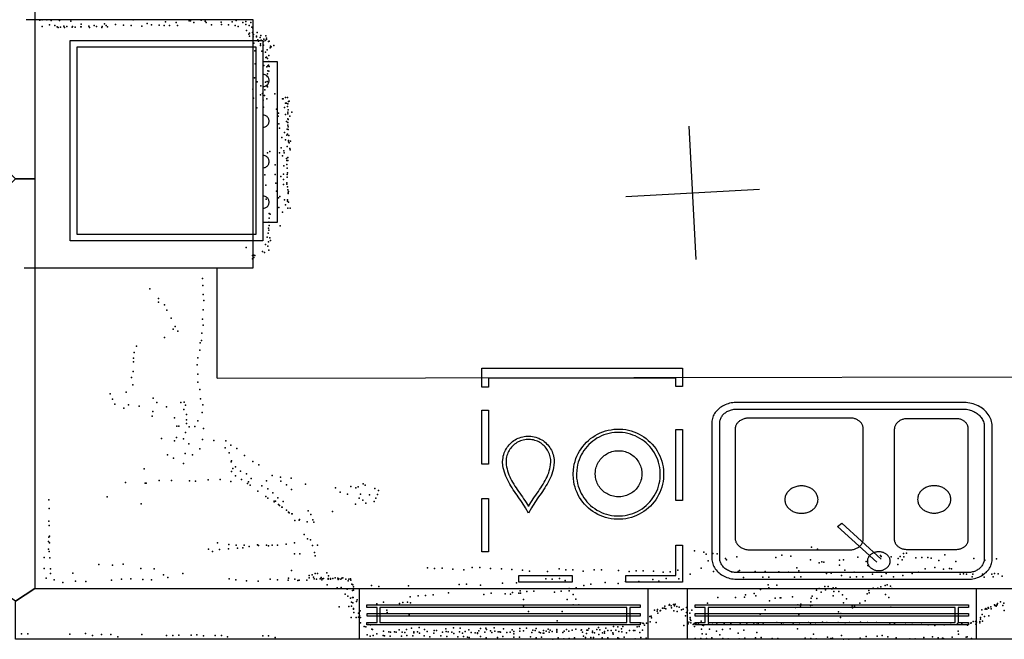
# Model space of a CAD drawing. Header units: millimetres. Extents: x -28413 to 52712, y -42191 to 56778.
# Tile 16 of 70: x 1682 to 4629, y -4254 to -2400. Entities that reach past the tile are written whole.
import ezdxf

# ---------------------------------------------------------------- set-up
doc = ezdxf.new("R2010")
doc.units = ezdxf.units.MM
for name, color, linetype in [('OBJECTS', 8, 'Continuous'), ('P', 9, 'Continuous'), ('PANOS', 10, 'Continuous'), ('ROOMS', 1, 'Continuous'), ('WALLS', 3, 'Continuous'), ('WINDOWS', 6, 'Continuous')]:
    doc.layers.add(name, color=color, linetype=linetype)

# ---------------------------------------------------------------- blocks, each defined once
blk = doc.blocks.new('Oven_Wall_64')
for points in [[(-299.973, -266.831), (-299.973, 310.028)], [(-299.973, 310.028), (300.17, 310.028)], [(300.17, 310.028), (300.17, -266.831)], [(-279.973, 290.028), (-279.973, -246.831)], [(280.17, 290.028), (-279.973, 290.028)], [(280.17, -246.831), (280.17, 290.028)], [(-279.973, -246.831), (-244.119, -246.831)], [(-244.119, -246.831), (236.485, -246.831)], [(236.485, -246.831), (280.17, -246.831)], [(-244.119, -266.831), (-299.973, -266.831)], [(236.485, -266.831), (-244.119, -266.831)], [(-244.119, -266.831), (-244.119, -310.082)], [(-202.667, -266.826), (-202.003, -271.031), (-201.221, -273.536), (-200.195, -275.803), (-198.95, -277.831), (-197.511, -279.621), (-195.901, -281.172), (-194.145, -282.484), (-192.267, -283.558), (-190.292, -284.393), (-188.244, -284.989), (-186.147, -285.347), (-184.026, -285.467), (-181.905, -285.347), (-179.809, -284.989), (-177.761, -284.393), (-175.786, -283.558), (-173.908, -282.484), (-172.152, -281.172), (-170.542, -279.621), (-169.103, -277.831), (-167.858, -275.803), (-166.832, -273.536), (-166.05, -271.031), (-165.385, -266.826)], [(-81.1838, -266.803), (-80.5197, -271.008), (-79.7373, -273.513), (-78.7114, -275.78), (-77.4666, -277.808), (-76.027, -279.598), (-74.4171, -281.149), (-72.6612, -282.461), (-70.7835, -283.535), (-68.8086, -284.37), (-66.7606, -284.966), (-64.6639, -285.324), (-62.5429, -285.443), (-60.4219, -285.324), (-58.3252, -284.966), (-56.2772, -284.37), (-54.3022, -283.535), (-52.4246, -282.461), (-50.6686, -281.149), (-49.0587, -279.598), (-47.6192, -277.808), (-46.3743, -275.78), (-45.3485, -273.513), (-44.566, -271.008), (-43.902, -266.803)], [(39.9605, -266.734), (40.6246, -270.94), (41.407, -273.445), (42.4328, -275.712), (43.6777, -277.74), (45.1173, -279.529), (46.7272, -281.08), (48.4831, -282.393), (50.3608, -283.466), (52.3357, -284.302), (54.3837, -284.898), (56.4804, -285.256), (58.6014, -285.375), (60.7224, -285.256), (62.8191, -284.898), (64.8671, -284.302), (66.8421, -283.466), (68.7197, -282.393), (70.4757, -281.08), (72.0856, -279.529), (73.5251, -277.74), (74.77, -275.712), (75.7958, -273.445), (76.5782, -270.94), (77.2423, -266.734)], [(161.498, -266.758), (162.162, -270.963), (162.945, -273.469), (163.97, -275.735), (165.215, -277.764), (166.655, -279.553), (168.265, -281.104), (170.021, -282.416), (171.898, -283.49), (173.873, -284.325), (175.921, -284.922), (178.018, -285.28), (180.139, -285.399), (182.26, -285.28), (184.357, -284.922), (186.405, -284.325), (188.38, -283.49), (190.257, -282.416), (192.013, -281.104), (193.623, -279.553), (195.063, -277.764), (196.308, -275.735), (197.333, -273.469), (198.116, -270.963), (198.78, -266.758)], [(236.485, -310.082), (236.485, -266.831)], [(300.17, -266.831), (236.485, -266.831)], [(-244.119, -310.082), (236.485, -310.082)]]:
    blk.add_lwpolyline(points)
blk = doc.blocks.new('Dishwasher_5E')
for points in [[(-300.1, 320.1), (-130.3, 320.1), (-130.3, 300.1), (-280.1, 300.1)], [(-280.1, 300.1), (-280, 209.5), (-300, 209.5), (-300.1, 320.1)], [(30, 320.1), (190, 320.1), (190, 300.1), (30, 300.1), (30, 320.1)], [(300, 229.5), (300, 69.8), (280, 69.8), (280, 229.5), (300, 229.5)], [(-243.9, -2.6), (-243.2, 10.5), (-242.1, 19.2), (-240.4, 27.7), (-238.2, 35.9), (-235.6, 44), (-232.4, 51.8), (-228.7, 59.4), (-224.7, 66.7), (-220.1, 73.7), (-215.2, 80.4), (-209.9, 86.8), (-204.2, 92.9), (-198.1, 98.5), (-191.7, 103.9), (-185, 108.8), (-178, 113.3), (-170.7, 117.4), (-163.1, 121), (-155.3, 124.1), (-147.2, 126.8), (-139, 129), (-130.5, 130.7), (-121.8, 131.8), (-108.7, 132.4)], [(-108.2, 122.4), (-120.6, 121.9), (-128.6, 120.8), (-136.4, 119.3), (-144.1, 117.3), (-151.6, 114.9), (-158.8, 112), (-165.8, 108.6), (-172.6, 104.9), (-179.1, 100.7), (-185.4, 96.2), (-191.3, 91.2), (-196.9, 86), (-202.2, 80.4), (-207.2, 74.5), (-211.7, 68.3), (-215.9, 61.8), (-219.7, 55.1), (-223.1, 48.1), (-226.1, 40.8), (-228.6, 33.4), (-230.6, 25.7), (-232.2, 17.9), (-233.3, 10), (-233.9, -2.6)], [(-108.7, 132.4), (-95.4, 131.8), (-86.7, 130.7), (-78.2, 129.1), (-69.9, 126.9), (-61.8, 124.3), (-54, 121.1), (-46.4, 117.5), (-39.1, 113.4), (-32.1, 108.9), (-25.3, 104), (-18.9, 98.7), (-12.9, 93.1), (-7.1, 87), (-1.8, 80.7), (3.1, 74), (7.7, 67), (11.8, 59.7), (15.4, 52.1), (18.6, 44.3), (21.3, 36.2), (23.5, 28), (25.2, 19.5), (26.4, 10.9), (27.1, -2.6)], [(17, -2.6), (16.5, 9.5), (15.4, 17.6), (13.9, 25.4), (11.8, 33.1), (9.3, 40.5), (6.4, 47.8), (3, 54.8), (-0.7, 61.5), (-4.9, 68), (-9.5, 74.3), (-14.4, 80.2), (-19.7, 85.8), (-25.3, 91), (-31.2, 96), (-37.4, 100.5), (-43.9, 104.7), (-50.7, 108.5), (-57.7, 111.8), (-65, 114.8), (-72.4, 117.2), (-80.1, 119.3), (-87.9, 120.8), (-95.9, 121.8), (-108.2, 122.4)], [(83.7, -39.4), (84.6, -28.9), (85.6, -22.2), (87, -15.7), (88.8, -9.3), (90.9, -3), (93.2, 3.1), (95.9, 9.2), (98.7, 15.1), (101.8, 21), (105, 26.8), (108.4, 32.5), (111.9, 38.1), (115.5, 43.7), (119.2, 49.2), (123, 54.7), (126.7, 60.2), (130.5, 65.6), (134.3, 71), (138, 76.4), (141.6, 81.8), (145.1, 87.3), (148.5, 92.7), (151.8, 98.1), (160.8, 114.4)], [(160.8, 93.8), (160.5, 93.2), (157.1, 87.5), (153.6, 81.9), (150, 76.4), (146.3, 70.9), (142.5, 65.4), (138.7, 59.9), (135, 54.5), (131.2, 49), (127.5, 43.6), (123.8, 38.1), (120.3, 32.7), (116.9, 27.2), (113.6, 21.7), (110.5, 16.1), (107.6, 10.5), (104.9, 4.9), (102.4, -0.8), (100.2, -6.6), (98.3, -12.4), (96.7, -18.3), (95.4, -24.3), (94.4, -30.4), (93.8, -39.5)], [(160.8, 114.4), (169.8, 98.1), (173.1, 92.7), (176.5, 87.3), (180, 81.9), (183.6, 76.5), (187.3, 71.1), (191.1, 65.6), (194.9, 60.2), (198.7, 54.8), (202.4, 49.3), (206.1, 43.8), (209.7, 38.2), (213.3, 32.6), (216.7, 26.9), (219.9, 21.1), (223, 15.3), (225.8, 9.3), (228.5, 3.3), (230.8, -2.9), (232.9, -9.2), (234.7, -15.6), (236.1, -22.1), (237.2, -28.7), (238, -39.2)], [(228, -39.4), (227.3, -30.3), (226.3, -24.2), (225, -18.2), (223.4, -12.3), (221.5, -6.5), (219.3, -0.7), (216.8, 5), (214.1, 10.6), (211.2, 16.2), (208.1, 21.7), (204.8, 27.3), (201.4, 32.7), (197.8, 38.2), (194.2, 43.6), (190.4, 49.1), (186.7, 54.5), (182.9, 60), (179.1, 65.4), (175.3, 70.9), (171.6, 76.4), (168, 81.9), (164.5, 87.5), (161.1, 93.2), (160.8, 93.8)], [(-300.1, -135.9), (-300.1, 75.7), (-280.1, 75.7), (-280.1, -135.9), (-300.1, -135.9)], [(-179, -3.9), (-178.6, 2.9), (-178, 7.3), (-177.1, 11.7), (-176, 15.9), (-174.6, 20.1), (-172.9, 24.1), (-171, 27.9), (-168.9, 31.7), (-166.6, 35.3), (-164, 38.7), (-161.3, 42), (-158.3, 45.1), (-155.2, 48), (-151.9, 50.7), (-148.4, 53.2), (-144.8, 55.5), (-141, 57.5), (-137.1, 59.4), (-133.1, 61), (-129, 62.3), (-124.7, 63.4), (-120.3, 64.3), (-115.9, 64.8), (-109.1, 65.1)], [(-109.1, 65.1), (-102.3, 64.8), (-97.8, 64.3), (-93.5, 63.4), (-89.2, 62.3), (-85.1, 61), (-81, 59.4), (-77.1, 57.5), (-73.4, 55.5), (-69.7, 53.2), (-66.3, 50.7), (-63, 48), (-59.9, 45.1), (-56.9, 42), (-54.2, 38.7), (-51.6, 35.3), (-49.3, 31.7), (-47.1, 27.9), (-45.3, 24.1), (-43.6, 20.1), (-42.2, 15.9), (-41.1, 11.7), (-40.2, 7.3), (-39.6, 2.9), (-39.2, -3.9)], [(-108.2, -137.6), (-121.4, -137), (-130.2, -135.9), (-138.6, -134.2), (-146.9, -132.1), (-155, -129.4), (-162.8, -126.3), (-170.4, -122.7), (-177.7, -118.6), (-184.8, -114.1), (-191.5, -109.2), (-197.9, -103.9), (-204, -98.2), (-209.7, -92.2), (-215, -85.8), (-220, -79.1), (-224.5, -72.1), (-228.6, -64.8), (-232.3, -57.3), (-235.4, -49.4), (-238.2, -41.4), (-240.4, -33.1), (-242, -24.7), (-243.2, -16), (-243.9, -2.6)], [(-233.9, -2.6), (-233.3, -14.7), (-232.2, -22.7), (-230.7, -30.6), (-228.7, -38.2), (-226.2, -45.7), (-223.2, -52.9), (-219.9, -59.9), (-216.1, -66.7), (-211.9, -73.2), (-207.3, -79.4), (-202.4, -85.3), (-197.1, -90.9), (-191.5, -96.2), (-185.6, -101.1), (-179.4, -105.7), (-172.9, -109.9), (-166.1, -113.6), (-159.1, -117), (-151.9, -119.9), (-144.4, -122.4), (-136.7, -124.4), (-128.9, -126), (-121, -127), (-108.7, -127.6)], [(-109.1, -72.9), (-115.9, -72.6), (-120.3, -72.1), (-124.7, -71.2), (-129, -70.2), (-133.1, -68.8), (-137.1, -67.2), (-141, -65.4), (-144.8, -63.3), (-148.4, -61), (-151.9, -58.5), (-155.2, -55.8), (-158.3, -52.9), (-161.3, -49.8), (-164, -46.5), (-166.6, -43.1), (-168.9, -39.5), (-171, -35.8), (-172.9, -31.9), (-174.6, -27.9), (-176, -23.7), (-177.1, -19.5), (-178, -15.2), (-178.6, -10.7), (-179, -3.9)], [(-39.2, -3.9), (-39.6, -10.7), (-40.2, -15.2), (-41.1, -19.5), (-42.2, -23.7), (-43.6, -27.9), (-45.3, -31.9), (-47.1, -35.8), (-49.3, -39.5), (-51.6, -43.1), (-54.2, -46.5), (-56.9, -49.8), (-59.9, -52.9), (-63, -55.8), (-66.3, -58.5), (-69.7, -61), (-73.4, -63.3), (-77.1, -65.4), (-81, -67.2), (-85.1, -68.8), (-89.2, -70.2), (-93.5, -71.2), (-97.8, -72.1), (-102.3, -72.6), (-109.1, -72.9)], [(-108.7, -127.6), (-96.3, -127), (-88.3, -126), (-80.4, -124.5), (-72.7, -122.5), (-65.3, -120), (-58, -117.1), (-51, -113.8), (-44.2, -110), (-37.7, -105.9), (-31.5, -101.3), (-25.5, -96.4), (-19.9, -91.1), (-14.6, -85.6), (-9.7, -79.7), (-5.1, -73.5), (-0.9, -67), (2.9, -60.2), (6.3, -53.2), (9.2, -46), (11.7, -38.5), (13.8, -30.9), (15.4, -23), (16.4, -15.1), (17, -2.6)], [(27.1, -2.6), (26.4, -15.6), (25.3, -24.3), (23.6, -32.8), (21.4, -41.1), (18.7, -49.2), (15.5, -57), (11.9, -64.6), (7.8, -71.9), (3.3, -78.9), (-1.6, -85.6), (-6.9, -92), (-12.6, -98), (-18.7, -103.7), (-25.1, -109), (-31.8, -113.9), (-38.8, -118.4), (-46.1, -122.5), (-53.7, -126.1), (-61.5, -129.3), (-69.6, -132), (-77.9, -134.2), (-86.3, -135.8), (-95, -136.9), (-108.2, -137.6)], [(161.2, -116.6), (153.2, -116.2), (148.3, -115.6), (143.4, -114.6), (138.7, -113.4), (134.1, -111.8), (129.6, -110), (125.3, -107.9), (121.2, -105.6), (117.2, -103), (113.3, -100.2), (109.7, -97.2), (106.3, -93.9), (103, -90.4), (100, -86.8), (97.2, -83), (94.6, -78.9), (92.3, -74.8), (90.2, -70.4), (88.4, -66), (86.9, -61.4), (85.7, -56.6), (84.7, -51.8), (84.1, -46.8), (83.7, -39.4)], [(93.8, -39.5), (94.1, -46.3), (94.7, -50.5), (95.5, -54.7), (96.6, -58.8), (97.9, -62.8), (99.5, -66.7), (101.3, -70.4), (103.4, -74.1), (105.6, -77.6), (108.1, -80.9), (110.7, -84.1), (113.5, -87.1), (116.6, -89.9), (119.7, -92.5), (123.1, -95), (126.6, -97.2), (130.2, -99.2), (134, -101), (137.9, -102.6), (141.9, -103.9), (146, -105), (150.2, -105.8), (154.5, -106.3), (160.7, -106.6)], [(160.7, -106.6), (167.8, -106.3), (172, -105.7), (176.2, -104.9), (180.3, -103.8), (184.3, -102.4), (188.1, -100.9), (191.9, -99), (195.5, -97), (199, -94.7), (202.3, -92.3), (205.5, -89.6), (208.5, -86.8), (211.3, -83.8), (213.9, -80.6), (216.3, -77.2), (218.6, -73.7), (220.6, -70.1), (222.4, -66.3), (223.9, -62.4), (225.2, -58.4), (226.3, -54.3), (227.1, -50.1), (227.7, -45.8), (228, -39.4)], [(238, -39.2), (237.6, -47.1), (236.9, -52), (236, -56.8), (234.7, -61.5), (233.2, -66.1), (231.4, -70.6), (229.3, -74.9), (227, -79.1), (224.4, -83.1), (221.6, -86.9), (218.6, -90.6), (215.3, -94), (211.9, -97.3), (208.2, -100.3), (204.4, -103.1), (200.4, -105.7), (196.2, -108), (191.9, -110.1), (187.4, -111.9), (182.8, -113.5), (178.1, -114.7), (173.3, -115.6), (168.3, -116.3), (161.2, -116.6)], [(299.9, -32.3), (299.9, -194.4), (279.9, -194.4), (279.9, -32.3), (299.9, -32.3)], [(-300.1, -319.6), (-300.1, -265), (-280.1, -265), (-280.1, -289.6)], [(279.9, -289.6), (279.9, -262.6), (299.9, -262.6)], [(299.9, -262.6), (299.9, -319.6)], [(-280.1, -289.6), (279.9, -289.6)], [(299.9, -319.6), (-300.1, -319.6)]]:
    blk.add_lwpolyline(points)
blk = doc.blocks.new('Sink_Double_Half_67')
for points in [[(-352.2, 188.4), (-351.9, 194.2), (-351.4, 198.4), (-350.6, 202.4), (-349.6, 206.3), (-348.3, 210.2), (-346.9, 213.9), (-345.1, 217.4), (-343.2, 220.9), (-341.1, 224.2), (-338.8, 227.4), (-336.3, 230.4), (-333.6, 233.3), (-330.8, 236), (-327.7, 238.5), (-324.6, 240.8), (-321.3, 243), (-317.8, 244.9), (-314.3, 246.6), (-310.6, 248.1), (-306.8, 249.4), (-302.9, 250.5), (-298.9, 251.3), (-294.8, 251.8), (-288.7, 252.1)], [(-288.7, 252.1), (286, 252.1)], [(286, 252.2), (291.5, 251.9), (295.7, 251.4), (299.5, 250.6), (303.3, 249.7), (307, 248.5), (310.6, 247), (314.1, 245.4), (317.4, 243.5), (320.6, 241.5), (323.7, 239.3), (326.6, 236.9), (329.4, 234.3), (332, 231.5), (334.4, 228.6), (336.7, 225.6), (338.8, 222.4), (340.6, 219.1), (342.3, 215.6), (343.8, 212.1), (345, 208.4), (346, 204.6), (346.8, 200.7), (347.4, 196.8), (347.7, 190.9)], [(-287.7, 232.2), (-292.2, 232), (-295, 231.6), (-297.8, 231.1), (-300.5, 230.4), (-303.1, 229.6), (-305.6, 228.6), (-308.1, 227.4), (-310.5, 226.1), (-312.8, 224.7), (-315, 223.1), (-317.1, 221.4), (-319.1, 219.6), (-320.9, 217.6), (-322.7, 215.5), (-324.3, 213.4), (-325.8, 211.1), (-327.1, 208.8), (-328.3, 206.3), (-329.4, 203.8), (-330.3, 201.2), (-331, 198.5), (-331.6, 195.8), (-331.9, 193.1), (-332.2, 188.4)], [(286, 232.1), (-287.7, 232.1)], [(36, 198), (36.1, 200.8), (36.4, 202.6), (36.7, 204.4), (37.2, 206.1), (37.8, 207.8), (38.5, 209.4), (39.2, 211), (40.1, 212.5), (41.1, 214), (42.1, 215.4), (43.2, 216.7), (44.4, 217.9), (45.7, 219.1), (47.1, 220.2), (48.5, 221.2), (50, 222.2), (51.5, 223), (53.1, 223.8), (54.7, 224.4), (56.4, 224.9), (58.1, 225.4), (59.9, 225.7), (61.7, 225.9), (64.5, 226)], [(64.5, 226), (67.3, 225.9), (69.1, 225.7), (70.9, 225.4), (72.6, 224.9), (74.3, 224.4), (75.9, 223.8), (77.5, 223), (79.1, 222.2), (80.5, 221.2), (81.9, 220.2), (83.3, 219.1), (84.6, 217.9), (85.8, 216.7), (86.9, 215.4), (87.9, 214), (88.9, 212.5), (89.8, 211), (90.5, 209.4), (91.2, 207.8), (91.8, 206.1), (92.3, 204.4), (92.6, 202.6), (92.9, 200.8), (93, 198)], [(327.7, 189.9), (327.5, 194.2), (327.2, 196.9), (326.7, 199.5), (326.1, 202.1), (325.3, 204.5), (324.3, 207), (323.2, 209.3), (321.9, 211.6), (320.6, 213.8), (319.1, 215.8), (317.4, 217.8), (315.7, 219.7), (313.8, 221.5), (311.9, 223.1), (309.8, 224.7), (307.7, 226.1), (305.4, 227.4), (303.1, 228.5), (300.7, 229.5), (298.2, 230.3), (295.7, 231), (293.1, 231.5), (290.6, 231.9), (286, 232.1)], [(59.4, 200.9), (-38.2, 94.3)], [(64.5, 170), (61.7, 170.2), (59.9, 170.4), (58.1, 170.7), (56.4, 171.1), (54.7, 171.7), (53.1, 172.3), (51.5, 173.1), (50, 173.9), (48.5, 174.8), (47.1, 175.9), (45.7, 177), (44.4, 178.1), (43.2, 179.4), (42.1, 180.7), (41.1, 182.1), (40.1, 183.6), (39.2, 185.1), (38.5, 186.7), (37.8, 188.3), (37.2, 190), (36.7, 191.7), (36.4, 193.5), (36.1, 195.3), (36, 198)], [(93, 198), (92.9, 195.3), (92.6, 193.5), (92.3, 191.7), (91.8, 190), (91.2, 188.3), (90.5, 186.7), (89.8, 185.1), (88.9, 183.6), (87.9, 182.1), (86.9, 180.7), (85.8, 179.4), (84.6, 178.1), (83.3, 177), (81.9, 175.9), (80.5, 174.8), (79.1, 173.9), (77.5, 173.1), (75.9, 172.3), (74.3, 171.7), (72.6, 171.1), (70.9, 170.7), (69.1, 170.4), (67.3, 170.2), (64.5, 170)], [(-352.2, -215.5), (-352.2, 188.4)], [(-332.2, 188.4), (-332.2, -214.6)], [(-27.7, 83.8), (70.7, 191.9)], [(327.7, -204.2), (327.7, 189.9)], [(347.7, 190.9), (347.7, -204.2)], [(-294.1, 127.8), (-293.9, 131.4), (-293.5, 133.8), (-293.1, 136.1), (-292.4, 138.4), (-291.7, 140.6), (-290.8, 142.7), (-289.7, 144.8), (-288.6, 146.7), (-287.3, 148.6), (-285.9, 150.5), (-284.5, 152.2), (-282.9, 153.8), (-281.2, 155.4), (-279.4, 156.8), (-277.6, 158.1), (-275.6, 159.3), (-273.6, 160.4), (-271.5, 161.4), (-269.4, 162.2), (-267.1, 162.9), (-264.9, 163.5), (-262.5, 163.9), (-260.2, 164.2), (-256.5, 164.3)], [(-256.5, 164.3), (-8, 164.3)], [(-8, 164.3), (-4.7, 164.1), (-2.6, 163.8), (-0.4, 163.4), (1.6, 162.9), (3.7, 162.2), (5.6, 161.4), (7.5, 160.5), (9.3, 159.5), (11.1, 158.3), (12.8, 157.1), (14.4, 155.8), (15.9, 154.4), (17.3, 152.8), (18.7, 151.2), (19.9, 149.6), (21, 147.8), (22, 146), (22.9, 144.1), (23.7, 142.1), (24.4, 140.1), (25, 138), (25.4, 135.9), (25.7, 133.7), (25.8, 130.4)], [(103.3, 133.9), (103.6, 136.8), (104, 138.8), (104.5, 140.7), (105.1, 142.5), (105.8, 144.3), (106.6, 146), (107.6, 147.7), (108.6, 149.3), (109.7, 150.8), (110.9, 152.2), (112.2, 153.6), (113.6, 154.9), (115, 156.1), (116.5, 157.2), (118.1, 158.2), (119.7, 159.2), (121.4, 160), (123.2, 160.7), (125, 161.3), (126.9, 161.8), (128.8, 162.2), (130.7, 162.5), (132.7, 162.6), (135.7, 162.6)], [(135.7, 162.6), (258.8, 162.6)], [(258.8, 162.6), (261.6, 162.4), (263.4, 162.2), (265.2, 161.8), (267, 161.4), (268.7, 160.8), (270.4, 160.1), (272, 159.4), (273.5, 158.5), (275, 157.5), (276.4, 156.5), (277.8, 155.4), (279.1, 154.2), (280.3, 152.9), (281.4, 151.5), (282.5, 150.1), (283.4, 148.6), (284.3, 147), (285.1, 145.4), (285.7, 143.8), (286.3, 142.1), (286.8, 140.3), (287.1, 138.5), (287.4, 136.7), (287.5, 133.9)], [(-294.1, -195.9), (-294.1, 127.8)], [(25.8, 130.4), (25.8, -198.1)], [(103.3, -196.1), (103.3, 133.9)], [(287.5, 133.9), (287.5, -198.8)], [(-38.2, 94.3), (-27.7, 83.8)], [(-169.9, 13.7), (-169.7, 17.8), (-169.3, 20.4), (-168.8, 23), (-168.1, 25.5), (-167.3, 28), (-166.3, 30.3), (-165.2, 32.6), (-163.9, 34.9), (-162.5, 37), (-161, 39), (-159.4, 41), (-157.6, 42.8), (-155.8, 44.5), (-153.8, 46.1), (-151.8, 47.6), (-149.6, 49), (-147.4, 50.2), (-145.1, 51.3), (-142.7, 52.3), (-140.2, 53.1), (-137.7, 53.7), (-135.1, 54.2), (-132.5, 54.5), (-128.4, 54.7)], [(-128.4, 54.7), (-124.4, 54.5), (-121.8, 54.2), (-119.2, 53.7), (-116.7, 53.1), (-114.2, 52.3), (-111.8, 51.3), (-109.5, 50.2), (-107.3, 49), (-105.1, 47.6), (-103.1, 46.1), (-101.1, 44.5), (-99.2, 42.8), (-97.5, 41), (-95.9, 39), (-94.4, 37), (-93, 34.9), (-91.7, 32.6), (-90.6, 30.3), (-89.6, 28), (-88.8, 25.5), (-88.1, 23), (-87.6, 20.4), (-87.2, 17.8), (-87, 13.7)], [(161.3, 13.1), (161.6, 17.1), (161.9, 19.7), (162.4, 22.3), (163.1, 24.8), (163.9, 27.3), (164.9, 29.7), (166, 32), (167.3, 34.2), (168.7, 36.3), (170.2, 38.4), (171.8, 40.3), (173.6, 42.1), (175.4, 43.9), (177.4, 45.5), (179.4, 47), (181.6, 48.3), (183.8, 49.6), (186.1, 50.7), (188.5, 51.6), (191, 52.4), (193.5, 53.1), (196.1, 53.6), (198.7, 53.9), (202.8, 54.1)], [(202.8, 54.1), (206.8, 53.9), (209.5, 53.6), (212, 53.1), (214.6, 52.4), (217, 51.6), (219.4, 50.7), (221.7, 49.6), (224, 48.3), (226.1, 47), (228.2, 45.5), (230.1, 43.9), (232, 42.1), (233.7, 40.3), (235.3, 38.4), (236.9, 36.3), (238.2, 34.2), (239.5, 32), (240.6, 29.7), (241.6, 27.3), (242.4, 24.8), (243.1, 22.3), (243.6, 19.7), (244, 17.1), (244.2, 13.1)], [(-128.4, -27.3), (-132.5, -27.1), (-135.1, -26.8), (-137.7, -26.3), (-140.2, -25.6), (-142.7, -24.8), (-145.1, -23.9), (-147.4, -22.8), (-149.6, -21.5), (-151.8, -20.2), (-153.8, -18.7), (-155.8, -17.1), (-157.6, -15.3), (-159.4, -13.5), (-161, -11.6), (-162.5, -9.5), (-163.9, -7.4), (-165.2, -5.2), (-166.3, -2.9), (-167.3, -0.5), (-168.1, 1.9), (-168.8, 4.5), (-169.3, 7), (-169.7, 9.7), (-169.9, 13.7)], [(-87, 13.7), (-87.2, 9.7), (-87.6, 7), (-88.1, 4.5), (-88.8, 1.9), (-89.6, -0.5), (-90.6, -2.9), (-91.7, -5.2), (-93, -7.4), (-94.4, -9.5), (-95.9, -11.6), (-97.5, -13.5), (-99.2, -15.3), (-101.1, -17.1), (-103.1, -18.7), (-105.1, -20.2), (-107.3, -21.5), (-109.5, -22.8), (-111.8, -23.9), (-114.2, -24.8), (-116.7, -25.6), (-119.2, -26.3), (-121.8, -26.8), (-124.4, -27.1), (-128.4, -27.3)], [(202.8, -27.9), (198.7, -27.8), (196.1, -27.4), (193.5, -26.9), (191, -26.3), (188.5, -25.5), (186.1, -24.5), (183.8, -23.4), (181.6, -22.2), (179.4, -20.8), (177.4, -19.3), (175.4, -17.7), (173.6, -16), (171.8, -14.2), (170.2, -12.2), (168.7, -10.2), (167.3, -8.1), (166, -5.8), (164.9, -3.5), (163.9, -1.2), (163.1, 1.3), (162.4, 3.8), (161.9, 6.4), (161.6, 9), (161.3, 13.1)], [(244.2, 13.1), (244, 9), (243.6, 6.4), (243.1, 3.8), (242.4, 1.3), (241.6, -1.2), (240.6, -3.5), (239.5, -5.8), (238.2, -8.1), (236.9, -10.2), (235.3, -12.2), (233.7, -14.2), (232, -16), (230.1, -17.7), (228.2, -19.3), (226.1, -20.8), (224, -22.2), (221.7, -23.4), (219.4, -24.5), (217, -25.5), (214.6, -26.3), (212, -26.9), (209.5, -27.4), (206.8, -27.8), (202.8, -27.9)], [(-259.6, -230.4), (-263, -230.2), (-265.2, -229.9), (-267.4, -229.5), (-269.5, -228.9), (-271.5, -228.3), (-273.5, -227.4), (-275.5, -226.5), (-277.3, -225.5), (-279.1, -224.3), (-280.8, -223.1), (-282.5, -221.7), (-284, -220.3), (-285.5, -218.7), (-286.8, -217.1), (-288.1, -215.4), (-289.2, -213.6), (-290.3, -211.7), (-291.2, -209.8), (-292, -207.8), (-292.7, -205.7), (-293.2, -203.6), (-293.7, -201.5), (-294, -199.2), (-294.1, -195.9)], [(135.7, -228.5), (132.5, -228.3), (130.4, -228.1), (128.4, -227.7), (126.4, -227.1), (124.5, -226.5), (122.6, -225.7), (120.8, -224.9), (119.1, -223.9), (117.4, -222.8), (115.8, -221.6), (114.2, -220.4), (112.8, -219), (111.4, -217.5), (110.2, -216), (109, -214.4), (107.9, -212.7), (106.9, -211), (106.1, -209.2), (105.3, -207.3), (104.7, -205.4), (104.1, -203.4), (103.7, -201.4), (103.5, -199.3), (103.3, -196.1)], [(-290.2, -277.1), (-295.8, -276.8), (-299.9, -276.3), (-303.8, -275.6), (-307.6, -274.6), (-311.3, -273.4), (-314.9, -271.9), (-318.4, -270.3), (-321.8, -268.4), (-325, -266.4), (-328.1, -264.1), (-331, -261.7), (-333.8, -259.1), (-336.4, -256.4), (-338.9, -253.4), (-341.1, -250.4), (-343.2, -247.2), (-345.1, -243.8), (-346.8, -240.4), (-348.3, -236.8), (-349.5, -233.1), (-350.6, -229.3), (-351.3, -225.4), (-351.9, -221.4), (-352.2, -215.5)], [(-332.2, -214.6), (-332, -218.9), (-331.7, -221.6), (-331.2, -224.2), (-330.6, -226.8), (-329.7, -229.3), (-328.8, -231.7), (-327.7, -234.1), (-326.4, -236.4), (-325, -238.6), (-323.5, -240.7), (-321.9, -242.7), (-320.1, -244.6), (-318.2, -246.3), (-316.3, -248), (-314.2, -249.6), (-312, -251), (-309.7, -252.3), (-307.4, -253.4), (-305, -254.4), (-302.5, -255.3), (-299.9, -256), (-297.3, -256.5), (-294.8, -256.9), (-290.2, -257.1)], [(25.8, -198.1), (25.7, -201.3), (25.4, -203.4), (25, -205.4), (24.5, -207.4), (23.8, -209.3), (23.1, -211.1), (22.2, -212.9), (21.2, -214.7), (20.2, -216.4), (19, -218), (17.7, -219.5), (16.4, -220.9), (14.9, -222.3), (13.4, -223.5), (11.8, -224.7), (10.1, -225.8), (8.4, -226.8), (6.6, -227.6), (4.7, -228.4), (2.8, -229), (0.8, -229.6), (-1.2, -229.9), (-3.3, -230.2), (-6.4, -230.4)], [(287.5, -198.8), (287.3, -201.7), (287.1, -203.6), (286.7, -205.5), (286.3, -207.3), (285.7, -209.1), (285, -210.8), (284.2, -212.4), (283.3, -214), (282.3, -215.6), (281.2, -217.1), (280, -218.5), (278.8, -219.8), (277.5, -221), (276.1, -222.2), (274.6, -223.3), (273.1, -224.3), (271.5, -225.2), (269.8, -226), (268.1, -226.7), (266.3, -227.2), (264.5, -227.7), (262.6, -228.1), (260.7, -228.3), (257.8, -228.5)], [(347.7, -204.2), (347.4, -210.9), (346.8, -215.7), (345.9, -220.3), (344.8, -224.7), (343.3, -229.1), (341.6, -233.3), (339.7, -237.4), (337.5, -241.4), (335.1, -245.2), (332.5, -248.8), (329.6, -252.2), (326.6, -255.5), (323.3, -258.6), (319.9, -261.5), (316.3, -264.1), (312.5, -266.6), (308.6, -268.8), (304.5, -270.8), (300.3, -272.5), (296, -274), (291.5, -275.2), (286.9, -276.1), (282.3, -276.7), (274.8, -277.1)], [(274.8, -257.1), (279.7, -256.9), (283.1, -256.5), (286.4, -255.8), (289.6, -255), (292.8, -254), (295.9, -252.7), (298.8, -251.3), (301.7, -249.8), (304.4, -248), (307.1, -246.1), (309.6, -244), (312, -241.8), (314.2, -239.5), (316.3, -237), (318.3, -234.4), (320, -231.6), (321.7, -228.8), (323.1, -225.8), (324.3, -222.8), (325.4, -219.6), (326.3, -216.4), (327, -213.1), (327.4, -209.9), (327.7, -204.2)], [(-6.4, -230.4), (-259.6, -230.4)], [(257.8, -228.5), (135.7, -228.5)], [(-290.2, -257.1), (274.8, -257.1)], [(274.8, -277.1), (-290.2, -277.1)]]:
    blk.add_lwpolyline(points)
blk = doc.blocks.new('2-Double_Hung_73')
for points in [[(-584.3, 44.2), (-535, 44.2)], [(-541.4, 31.5), (-584.3, 31.5), (-584.3, 44.2)], [(-535, 44.2), (533.5, 44.2)], [(533.5, 44.2), (584.4, 44.2), (584.4, 31.5), (539.9, 31.5)], [(-584.2, 0.9), (584.4, 0.9), (584.4, -11.8), (-584.2, -11.8), (-584.2, 0.9)], [(-541.4, -42.9), (-541.4, 31.5)], [(527.2, 31.5), (-528.7, 31.5)], [(-528.7, 31.5), (-528.7, -42.9)], [(527.2, -42.9), (527.2, 31.5)], [(539.9, 31.5), (539.9, -42.9)], [(-535, -55.6), (-584.3, -55.6), (-584.3, -42.9), (-541.4, -42.9)], [(533.5, -55.6), (-535, -55.6)], [(-528.7, -42.9), (527.2, -42.9)], [(584.4, -55.6), (533.5, -55.6)], [(539.9, -42.9), (584.4, -42.9), (584.4, -55.6)]]:
    blk.add_lwpolyline(points)

msp = doc.modelspace()

# ---------------------------------------------------------------- linework, layer by layer
at = {"layer": 'OBJECTS'}
for points in [[(2381.2, -2400.3), (1701.8, -2400.3)], [(2381.2, -3143.2), (2381.2, -2400.3)], [(1695.5, -3143.2), (2381.2, -3143.2)], [(2273.3, -3473.4), (2273.3, -3143.2)], [(2273.3, -3473.4), (6013.4, -3467.1)]]:
    msp.add_lwpolyline(points, dxfattribs=at)
at = {"layer": 'P'}
for p in [(1742, -2402), (1749, -2401), (1763, -2401), (1771, -2416), (1776, -2403), (1801, -2403), (1835, -2405), (1866, -2414), (1936, -2413), (1969, -2415), (2022, -2401), (2064, -2412), (2077, -2416), (2119, -2407), (2151, -2409), (2189, -2404), (2193, -2404), (2203, -2409), (2225, -2402), (2237, -2405), (2240, -2409), (2256, -2416), (2285, -2408), (2286, -2415), (2307, -2416), (2318, -2407), (2330, -2403), (2350, -2409), (2359, -2406), (2359, -2415), (2374, -2409), (1749, -2421), (1787, -2418), (1794, -2422), (1797, -2424), (1804, -2423), (1814, -2420), (1816, -2424), (1823, -2421), (1839, -2423), (1840, -2421), (1848, -2423), (1865, -2422), (1866, -2422), (1889, -2420), (1891, -2424), (1905, -2418), (1912, -2421), (1928, -2424), (1929, -2421), (1941, -2418), (1945, -2422), (1993, -2417), (2016, -2418), (2048, -2420), (2100, -2417), (2115, -2418), (2131, -2418), (2155, -2418), (2327, -2418), (2336, -2421), (2361, -2432), (2368, -2443), (2369, -2418), (2370, -2440), (2377, -2423), (2379, -2423), (2379, -2438), (2380, -2426), (2382, -2444), (2393, -2438), (2370, -2449), (2381, -2451), (2383, -2470), (2391, -2449), (2391, -2451), (2395, -2460), (2397, -2464), (2402, -2453), (2403, -2472), (2404, -2447), (2405, -2461), (2412, -2465), (2413, -2458), (2417, -2462), (2419, -2448), (2421, -2455), (2421, -2459), (2427, -2465), (2429, -2464), (2386, -2493), (2403, -2477), (2407, -2494), (2412, -2476), (2418, -2497), (2423, -2490), (2432, -2484), (2433, -2479), (2435, -2481), (2443, -2477), (2387, -2532), (2419, -2513), (2421, -2512), (2424, -2516), (2428, -2507), (2428, -2525), (2413, -2537), (2422, -2541), (2424, -2562), (2424, -2562), (2425, -2538), (2425, -2553), (2427, -2536), (2428, -2554), (2429, -2540), (2385, -2574), (2393, -2586), (2418, -2587), (2423, -2570), (2423, -2585), (2427, -2587), (2380, -2608), (2404, -2598), (2409, -2621), (2416, -2610), (2420, -2598), (2423, -2596), (2424, -2601), (2446, -2622), (2382, -2635), (2403, -2625), (2411, -2641), (2415, -2627), (2422, -2637), (2469, -2637), (2471, -2637), (2478, -2633), (2478, -2650), (2481, -2650), (2484, -2633), (2485, -2652), (2487, -2645), (2489, -2644), (2392, -2664), (2412, -2662), (2451, -2668), (2457, -2680), (2475, -2663), (2484, -2660), (2485, -2677), (2486, -2670), (2497, -2677), (2456, -2689), (2478, -2684), (2481, -2705), (2485, -2682), (2485, -2697), (2485, -2708), (2486, -2699), (2491, -2689), (2458, -2712), (2460, -2725), (2475, -2738), (2483, -2728), (2485, -2716), (2486, -2721), (2486, -2729), (2467, -2753), (2478, -2760), (2482, -2746), (2484, -2743), (2487, -2762), (2487, -2766), (2488, -2747), (2489, -2769), (2493, -2764), (2424, -2799), (2431, -2795), (2460, -2799), (2465, -2784), (2473, -2793), (2474, -2799), (2483, -2780), (2491, -2786), (2492, -2790), (2469, -2808), (2481, -2816), (2482, -2822), (2485, -2813), (2485, -2822), (2447, -2835), (2473, -2838), (2482, -2834), (2483, -2844), (2483, -2844), (2484, -2858), (2416, -2864), (2447, -2863), (2464, -2869), (2472, -2862), (2472, -2878), (2482, -2888), (2483, -2863), (2483, -2871), (2419, -2895), (2449, -2889), (2451, -2913), (2472, -2893), (2482, -2892), (2484, -2900), (2485, -2909), (2487, -2914), (2420, -2937), (2457, -2933), (2461, -2929), (2475, -2939), (2484, -2939), (2484, -2943), (2486, -2918), (2486, -2920), (2487, -2946), (2458, -2962), (2469, -2976), (2478, -2954), (2485, -2964), (2492, -2964), (2428, -3006), (2429, -2980), (2429, -2994), (2432, -2982), (2427, -3024), (2428, -3030), (2429, -3016), (2462, -3017), (2423, -3051), (2426, -3039), (2427, -3065), (2431, -3053), (2433, -3061), (2360, -3082), (2409, -3094), (2418, -3073), (2425, -3078), (2428, -3090), (2379, -3106), (2379, -3116), (2383, -3105), (2383, -3112), (2386, -3106), (2415, -3097), (2229, -3175), (2072, -3206), (2230, -3196), (2098, -3235), (2231, -3223), (2233, -3241), (2098, -3246), (2116, -3254), (2123, -3269), (2231, -3268), (2136, -3293), (2229, -3296), (2142, -3326), (2148, -3318), (2231, -3314), (2116, -3351), (2156, -3332), (2227, -3338), (2032, -3377), (2221, -3389), (2222, -3367), (2226, -3360), (2023, -3413), (2025, -3396), (2215, -3412), (2023, -3424), (2213, -3433), (2017, -3471), (2022, -3453), (2215, -3461), (2021, -3493), (2215, -3485), (2221, -3507), (1953, -3520), (1960, -3536), (2001, -3515), (2082, -3533), (2223, -3535), (1967, -3551), (1994, -3563), (2008, -3553), (2040, -3557), (2093, -3546), (2122, -3559), (2164, -3546), (2174, -3545), (2178, -3554), (2230, -3553), (2079, -3587), (2081, -3573), (2146, -3592), (2173, -3567), (2181, -3582), (2228, -3576), (2153, -3617), (2159, -3617), (2181, -3598), (2181, -3609), (2189, -3619), (2206, -3618), (2215, -3601), (2232, -3624), (2107, -3654), (2152, -3651), (2178, -3636), (2146, -3661), (2172, -3655), (2188, -3669), (2229, -3657), (2263, -3660), (2297, -3681), (2299, -3661), (2314, -3673), (2332, -3683), (2125, -3702), (2143, -3712), (2177, -3698), (2199, -3702), (2221, -3684), (2309, -3696), (2355, -3704), (2172, -3728), (2315, -3723), (2316, -3720), (2328, -3738), (2380, -3722), (2398, -3732), (2055, -3744), (2316, -3752), (2320, -3743), (2328, -3765), (2343, -3751), (2361, -3759), (2438, -3764), (2463, -3769), (2495, -3772), (1999, -3785), (2058, -3787), (2061, -3787), (2100, -3779), (2137, -3779), (2190, -3780), (2208, -3781), (2246, -3777), (2282, -3776), (2314, -3782), (2346, -3776), (2364, -3788), (2367, -3783), (2372, -3793), (2375, -3773), (2407, -3795), (2421, -3780), (2464, -3781), (2481, -3792), (2538, -3790), (2627, -3801), (2673, -3797), (2688, -3801), (2695, -3798), (2710, -3789), (2716, -3793), (1944, -3828), (2395, -3811), (2419, -3827), (2425, -3804), (2440, -3816), (2455, -3831), (2496, -3806), (2641, -3814), (2663, -3820), (2702, -3820), (2729, -3822), (2745, -3803), (2753, -3821), (2756, -3809), (1769, -3837), (2046, -3849), (2425, -3832), (2444, -3841), (2444, -3843), (2448, -3841), (2457, -3851), (2460, -3854), (2467, -3859), (2468, -3859), (2471, -3842), (2687, -3850), (2698, -3832), (2709, -3838), (2718, -3847), (2743, -3842), (2748, -3832), (1770, -3863), (2481, -3868), (2487, -3874), (2489, -3876), (2497, -3879), (2498, -3879), (2546, -3870), (2554, -3881), (2618, -3872), (1769, -3901), (1770, -3914), (2506, -3899), (2519, -3898), (2520, -3896), (2543, -3903), (2560, -3897), (2563, -3904), (1769, -3949), (1771, -3946), (2534, -3941), (1768, -3962), (1771, -3966), (2274, -3966), (2308, -3971), (2330, -3973), (2354, -3973), (2369, -3977), (2394, -3972), (2397, -3974), (2421, -3973), (2427, -3975), (2438, -3973), (2454, -3973), (2480, -3970), (2505, -3966), (2544, -3954), (2553, -3957), (2559, -3974), (2574, -3973), (1768, -3985), (1770, -3992), (2247, -3985), (2259, -3992), (2280, -3986), (2307, -3984), (2334, -3982), (2350, -3981), (2505, -3999), (2521, -3999), (2565, -3995), (2567, -4005), (3702, -3990), (3730, -3994), (3737, -4000), (3757, -3998), (3770, -3999), (3829, -4008), (3963, -4003), (3990, -4006), (4052, -3979), (4070, -3985), (4259, -4004), (4261, -4007), (4291, -4008), (4318, -4007), (4328, -3998), (4329, -4008), (4337, -3997), (4451, -4002), (1755, -4010), (1772, -4011), (1919, -4031), (1960, -4033), (1992, -4030), (3743, -4020), (3795, -4013), (3798, -4017), (3945, -4010), (4049, -4017), (4075, -4026), (4083, -4023), (4089, -4024), (4136, -4018), (4136, -4033), (4148, -4017), (4191, -4009), (4216, -4022), (4221, -4034), (4311, -4031), (4312, -4013), (4324, -4017), (4365, -4011), (4382, -4010), (4400, -4010), (4410, -4012), (4433, -4019), (4484, -4022), (4538, -4013), (4571, -4018), (4606, -4014), (1755, -4043), (1774, -4044), (1774, -4058), (1841, -4057), (2045, -4043), (2085, -4044), (2113, -4062), (2170, -4058), (2496, -4049), (2549, -4064), (2558, -4062), (2567, -4058), (2574, -4058), (2602, -4056), (2606, -4065), (2903, -4041), (2924, -4043), (2947, -4042), (2979, -4045), (3012, -4047), (3037, -4040), (3059, -4040), (3091, -4043), (3124, -4044), (3155, -4046), (3187, -4048), (3208, -4051), (3262, -4052), (3297, -4044), (3317, -4047), (3338, -4047), (3369, -4051), (3402, -4047), (3424, -4047), (3475, -4049), (3506, -4052), (3527, -4050), (3548, -4050), (3579, -4051), (3608, -4054), (3629, -4053), (3652, -4048), (3689, -4060), (3722, -4042), (3759, -4052), (3813, -4053), (3833, -4052), (3837, -4049), (3884, -4052), (3914, -4052), (3954, -4053), (3983, -4054), (4008, -4041), (4014, -4050), (4097, -4058), (4111, -4057), (4142, -4064), (4152, -4048), (4180, -4054), (4235, -4060), (4262, -4066), (4276, -4058), (4326, -4064), (4354, -4058), (4373, -4054), (4392, -4044), (4421, -4040), (4447, -4045), (4465, -4043), (4471, -4044), (4497, -4060), (4507, -4059), (4516, -4060), (4535, -4060), (4564, -4060), (4592, -4060), (4600, -4058), (4611, -4059), (4623, -4066), (1761, -4072), (1785, -4077), (1811, -4084), (1849, -4081), (1880, -4082), (1957, -4078), (1987, -4075), (2015, -4074), (2051, -4076), (2077, -4077), (2126, -4070), (2309, -4074), (2329, -4077), (2361, -4080), (2396, -4081), (2432, -4075), (2454, -4077), (2486, -4078), (2487, -4072), (2506, -4075), (2515, -4079), (2519, -4078), (2542, -4078), (2549, -4071), (2562, -4069), (2564, -4074), (2571, -4075), (2582, -4074), (2585, -4070), (2587, -4077), (2588, -4074), (2592, -4073), (2603, -4091), (2605, -4073), (2605, -4075), (2612, -4073), (2612, -4075), (2619, -4073), (2626, -4071), (2634, -4072), (2635, -4076), (2637, -4074), (2643, -4075), (2646, -4072), (2649, -4071), (2658, -4075), (2665, -4080), (2667, -4075), (2672, -4074), (2673, -4078), (2676, -4089), (2679, -4091), (2735, -4093), (2757, -4096), (2846, -4094), (2998, -4090), (3020, -4089), (3061, -4092), (3127, -4086), (3169, -4085), (3257, -4074), (3276, -4075), (3298, -4073), (3315, -4079), (3371, -4093), (3392, -4089), (3435, -4084), (3474, -4087), (3495, -4082), (3535, -4082), (3577, -4076), (3595, -4081), (3617, -4073), (3655, -4074), (3849, -4070), (3907, -4069), (3923, -4091), (3925, -4069), (3948, -4092), (4001, -4069), (4020, -4068), (4092, -4096), (4102, -4096), (4168, -4069), (4187, -4068), (4206, -4068), (4273, -4093), (4279, -4091), (4289, -4095), (4298, -4068), (4533, -4068), (4569, -4069), (4596, -4068), (2632, -4100), (2644, -4099), (2656, -4119), (2662, -4104), (2664, -4125), (2678, -4108), (2681, -4097), (2681, -4107), (2875, -4124), (2897, -4123), (2920, -4121), (2966, -4115), (3071, -4120), (3093, -4116), (3135, -4118), (3151, -4119), (3157, -4114), (3176, -4116), (3180, -4109), (3181, -4116), (3200, -4111), (3221, -4110), (3283, -4113), (3303, -4110), (3327, -4102), (3327, -4109), (3339, -4120), (3348, -4100), (3855, -4121), (3881, -4117), (3886, -4124), (3900, -4105), (3925, -4100), (4054, -4125), (4067, -4107), (4075, -4102), (4081, -4113), (4094, -4106), (4112, -4103), (4114, -4103), (4117, -4100), (4117, -4124), (4119, -4111), (4125, -4100), (4134, -4111), (4145, -4121), (4219, -4118), (4224, -4108), (4225, -4115), (4237, -4101), (4251, -4101), (4260, -4097), (4274, -4120), (4293, -4102), (2672, -4131), (2675, -4143), (2675, -4155), (2678, -4129), (2679, -4145), (2680, -4129), (2690, -4141), (2692, -4136), (2751, -4148), (2771, -4143), (2819, -4147), (2829, -4144), (2843, -4143), (2851, -4127), (2852, -4145), (3190, -4135), (3190, -4154), (3321, -4135), (3339, -4151), (3347, -4134), (3356, -4151), (3613, -4155), (3626, -4152), (3627, -4150), (3627, -4151), (3632, -4154), (3639, -4150), (3642, -4151), (3642, -4154), (3644, -4149), (3741, -4146), (3772, -4129), (3825, -4129), (3852, -4128), (3927, -4139), (3943, -4131), (3958, -4130), (3960, -4130), (3995, -4127), (4011, -4151), (4019, -4154), (4020, -4149), (4049, -4153), (4050, -4142), (4051, -4131), (4054, -4152), (4068, -4132), (4148, -4145), (4157, -4133), (4174, -4154), (4181, -4155), (4197, -4146), (4213, -4139), (4284, -4129), (4600, -4151), (4601, -4153), (4605, -4155), (4606, -4152), (4608, -4151), (4609, -4147), (4618, -4142), (4625, -4153), (4628, -4146), (2638, -4157), (2667, -4156), (2681, -4162), (2681, -4164), (2682, -4174), (2696, -4176), (2699, -4183), (2701, -4169), (2781, -4167), (2782, -4174), (2848, -4181), (3205, -4171), (3306, -4171), (3572, -4185), (3582, -4167), (3590, -4170), (3591, -4165), (3592, -4176), (3599, -4169), (3600, -4168), (3606, -4161), (3607, -4161), (3612, -4161), (3616, -4163), (3633, -4160), (3640, -4169), (3649, -4156), (3650, -4171), (3656, -4158), (3663, -4166), (3663, -4166), (3668, -4164), (3675, -4184), (3678, -4159), (3678, -4174), (3681, -4167), (3688, -4176), (3694, -4167), (3899, -4179), (3914, -4166), (4004, -4159), (4014, -4180), (4133, -4172), (4140, -4177), (4175, -4160), (4290, -4158), (4562, -4166), (4563, -4180), (4572, -4164), (4574, -4162), (4575, -4163), (4577, -4164), (4581, -4159), (4582, -4161), (4583, -4184), (4589, -4157), (4590, -4163), (4629, -4168), (2674, -4189), (2689, -4189), (2696, -4188), (2702, -4189), (2702, -4205), (2725, -4210), (2732, -4211), (3291, -4199), (3541, -4205), (3547, -4206), (3549, -4207), (3552, -4212), (3558, -4206), (3568, -4186), (3569, -4202), (3573, -4190), (3587, -4204), (3670, -4213), (3683, -4208), (3685, -4203), (3689, -4189), (3689, -4194), (3691, -4198), (3691, -4205), (3698, -4210), (3701, -4207), (3706, -4208), (3709, -4205), (3714, -4206), (3722, -4200), (3726, -4212), (3729, -4213), (3742, -4210), (3744, -4209), (3756, -4210), (3769, -4209), (3791, -4207), (3811, -4208), (3839, -4206), (3859, -4206), (3880, -4206), (3888, -4210), (3893, -4207), (3908, -4206), (3948, -4204), (3962, -4206), (3968, -4205), (3997, -4206), (4016, -4205), (4043, -4204), (4049, -4209), (4064, -4205), (4085, -4203), (4098, -4204), (4132, -4204), (4139, -4189), (4153, -4205), (4166, -4204), (4199, -4203), (4220, -4204), (4247, -4204), (4287, -4206), (4301, -4207), (4334, -4210), (4354, -4210), (4381, -4210), (4401, -4211), (4421, -4213), (4449, -4211), (4469, -4210), (4489, -4207), (4502, -4208), (4519, -4212), (4520, -4210), (4529, -4206), (4530, -4205), (4536, -4201), (4543, -4201), (4544, -4209), (4546, -4203), (4556, -4201), (4556, -4205), (4558, -4189), (4558, -4194), (4564, -4200), (4570, -4186), (1688, -4238), (1707, -4238), (1832, -4239), (1879, -4237), (1900, -4243), (1927, -4240), (1955, -4240), (2048, -4240), (2122, -4243), (2141, -4243), (2159, -4242), (2195, -4242), (2212, -4241), (2267, -4243), (2286, -4243), (2713, -4216), (2718, -4217), (2722, -4241), (2736, -4224), (2738, -4225), (2740, -4243), (2751, -4238), (2770, -4243), (2771, -4230), (2787, -4232), (2792, -4233), (2804, -4232), (2809, -4233), (2818, -4226), (2827, -4233), (2835, -4234), (2840, -4225), (2841, -4243), (2855, -4221), (2862, -4232), (2862, -4235), (2873, -4232), (2878, -4219), (2879, -4236), (2894, -4225), (2902, -4231), (2922, -4236), (2923, -4228), (2930, -4228), (2948, -4233), (2958, -4223), (2959, -4231), (2965, -4232), (2976, -4233), (2981, -4220), (2982, -4237), (2999, -4232), (3001, -4221), (3008, -4236), (3016, -4231), (3027, -4226), (3034, -4234), (3046, -4235), (3052, -4235), (3052, -4237), (3056, -4229), (3061, -4222), (3074, -4233), (3077, -4221), (3079, -4225), (3091, -4229), (3095, -4234), (3102, -4220), (3104, -4230), (3114, -4232), (3119, -4232), (3121, -4233), (3130, -4223), (3140, -4234), (3150, -4233), (3156, -4226), (3161, -4231), (3161, -4238), (3179, -4222), (3179, -4230), (3190, -4229), (3199, -4221), (3215, -4234), (3218, -4227), (3225, -4228), (3228, -4222), (3237, -4233), (3241, -4235), (3249, -4236), (3250, -4228), (3251, -4236), (3258, -4230), (3264, -4224), (3267, -4233), (3270, -4227), (3276, -4231), (3290, -4225), (3290, -4229), (3290, -4233), (3308, -4234), (3312, -4230), (3319, -4225), (3326, -4230), (3336, -4227), (3347, -4224), (3363, -4227), (3364, -4226), (3367, -4233), (3379, -4237), (3380, -4227), (3383, -4227), (3386, -4222), (3397, -4230), (3397, -4234), (3403, -4235), (3410, -4225), (3415, -4219), (3416, -4240), (3419, -4226), (3427, -4235), (3433, -4231), (3433, -4236), (3437, -4221), (3443, -4228), (3453, -4228), (3458, -4235), (3459, -4239), (3460, -4216), (3467, -4227), (3473, -4217), (3476, -4231), (3484, -4223), (3485, -4232), (3488, -4216), (3498, -4235), (3507, -4228), (3519, -4228), (3523, -4228), (3530, -4217), (3536, -4216), (3538, -4234), (3546, -4227), (3702, -4216), (3723, -4224), (3725, -4238), (3737, -4239), (3747, -4224), (3768, -4230), (3778, -4241), (3786, -4225), (3809, -4223), (3833, -4236), (3850, -4227), (3889, -4234), (4010, -4223), (4058, -4239), (4142, -4243), (4264, -4243), (4491, -4230), (4492, -4239), (1976, -4247), (2232, -4244), (2304, -4247), (2410, -4244), (2427, -4244), (2447, -4249), (2731, -4245), (2774, -4244), (2791, -4245), (2825, -4245), (2859, -4244), (2893, -4244), (2910, -4247), (2943, -4244), (2961, -4246), (2994, -4247), (3011, -4246), (3023, -4248), (3028, -4249), (3061, -4246), (3078, -4250), (3112, -4249), (3128, -4246), (3161, -4248), (3178, -4248), (3211, -4247), (3228, -4250), (3244, -4248), (3278, -4254), (3294, -4250), (3311, -4253), (3327, -4252), (3343, -4250), (3370, -4245), (3376, -4249), (3392, -4249), (3400, -4249), (3426, -4250), (3443, -4250), (3473, -4250), (3476, -4252), (3491, -4248), (3524, -4253), (3541, -4249), (3557, -4251), (3704, -4252), (3721, -4252), (3738, -4252), (3754, -4250), (3787, -4252), (3803, -4253), (3836, -4253), (3853, -4251), (3885, -4250), (3902, -4249), (3934, -4252), (3951, -4252), (4033, -4251), (4050, -4252), (4066, -4253), (4100, -4248), (4110, -4252), (4115, -4251), (4148, -4254), (4164, -4254), (4198, -4251), (4216, -4246), (4249, -4245), (4281, -4247), (4306, -4250), (4347, -4253), (4363, -4253), (4388, -4249), (4414, -4247), (4431, -4250), (4444, -4251), (4447, -4252), (4473, -4248), (4515, -4248), (4518, -4247), (4531, -4252)]:
    msp.add_point(p, dxfattribs=at)
at = {"layer": 'PANOS'}
for points in [[(3707.2, -3118), (3685.9, -2718.6)], [(3496.8, -2928.9), (3896.3, -2907.7)]]:
    msp.add_lwpolyline(points, dxfattribs=at)
at = {"layer": 'ROOMS'}
msp.add_lwpolyline([(6483.4, -571.5), (5930.9, -571.5), (1727.2, -571.5), (1727.2, -2876.6), (1727.2, -4102.1), (6483.4, -4102.1), (6483.4, -571.5)], close=True, dxfattribs=at)
at = {"layer": 'WALLS'}
for points in [[(1727.2, -571.5), (1727.2, -2876.6), (1670, -2876.6), (1612.9, -2819.4), (1612.9, -571.5), (1670, -571.5), (1727.2, -571.5)], [(1727.2, -2876.6), (1727.2, -4102.1), (1670, -4140.2), (1612.9, -4102.1), (1612.9, -2933.7), (1670, -2876.6), (1727.2, -2876.6)], [(1727.2, -4102.1), (6483.4, -4102.1), (6578.6, -4140.2), (6578.6, -4254.5), (1670, -4254.5), (1670, -4140.2), (1727.2, -4102.1)]]:
    msp.add_lwpolyline(points, dxfattribs=at)
at = {"layer": 'WINDOWS'}
for points in [[(2698.9, -4102.1), (3562.5, -4102.1), (3562.5, -4254.5), (2698.9, -4254.5), (2698.9, -4102.1)], [(3681.2, -4102.1), (4544.8, -4102.1), (4544.8, -4254.5), (3681.2, -4254.5), (3681.2, -4102.1)]]:
    msp.add_lwpolyline(points, dxfattribs=at)

# ---------------------------------------------------------------- block references
at = {"layer": 'OBJECTS'}
for name, p, rotation in [('Oven_Wall_64', (2143.3, -2762.3), 90), ('Dishwasher_5E', (3365.8, -3763), 180)]:
    msp.add_blockref(name, p, dxfattribs=dict(at, rotation=rotation))
at = {"layer": 'OBJECTS', "xscale": -1.2, "rotation": 180}
msp.add_blockref('Sink_Double_Half_67', (4176.2, -3822.7), dxfattribs=at)
at = {"layer": 'WINDOWS', "xscale": 0.7, "yscale": 0.6}
for p in [(3130.7, -4178.3), (4113, -4178.3)]:
    msp.add_blockref('2-Double_Hung_73', p, dxfattribs=at)

doc.saveas('drawing.dxf')
